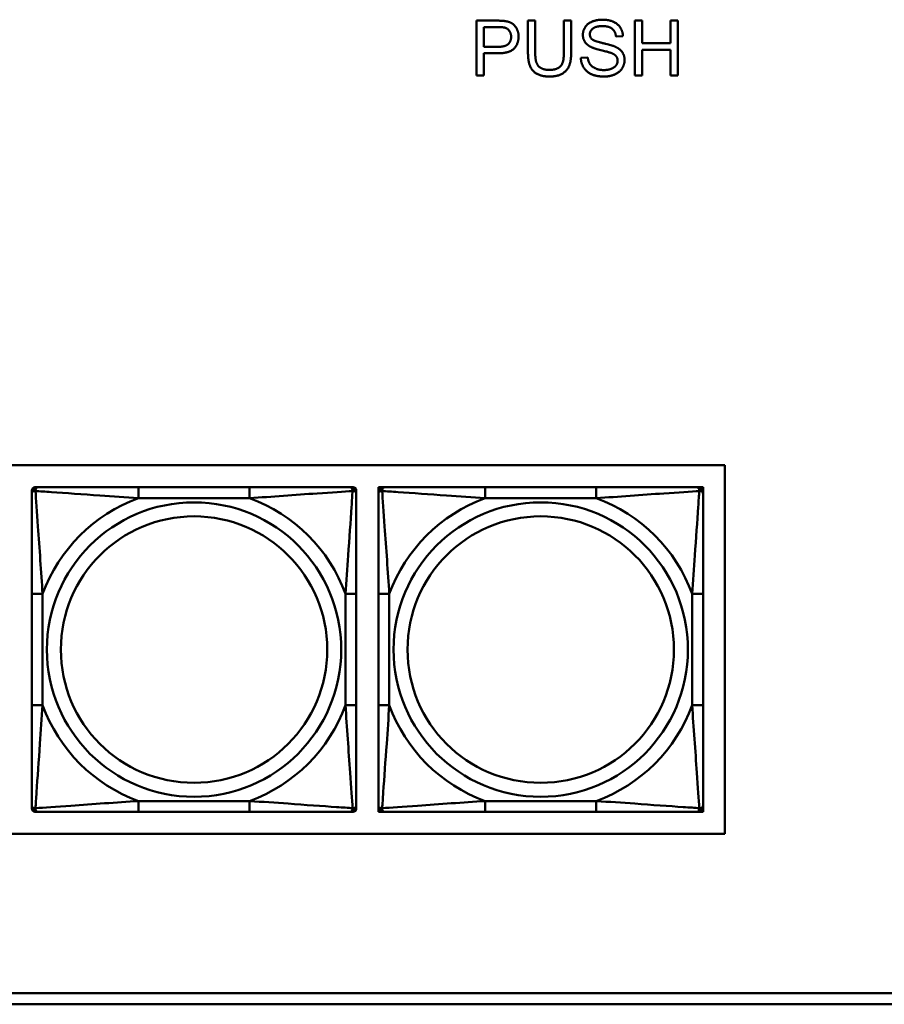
# Model space of a CAD drawing. Header units: inches. Extents: x 9.4 to 55.3, y 0.3 to 33.1.
# Tile 95 of 173: x 27.3 to 28.9, y 14.5 to 16.3. Entities that reach past the tile are written whole.
import ezdxf

# ---------------------------------------------------------------- set-up
doc = ezdxf.new("R2010")
doc.units = ezdxf.units.IN
doc.header["$MEASUREMENT"] = 0
doc.layers.add('Visible Edges(ANSI)', color=7, linetype='Continuous', lineweight=50)
doc.layers.add('Visible Tangent Edges(ANSI)', color=7, linetype='Continuous', lineweight=50)

msp = doc.modelspace()

# ---------------------------------------------------------------- linework, layer by layer
at = {"layer": 'Visible Edges(ANSI)'}
for p, q in [((28.1587, 16.275), (28.1965, 16.275)), ((28.1587, 16.175), (28.1587, 16.275)), ((28.2522, 16.2172), (28.2522, 16.275)), ((28.2522, 16.275), (28.2654, 16.275)), ((28.2654, 16.275), (28.2654, 16.2173)), ((28.3176, 16.2173), (28.3176, 16.275)), ((28.3176, 16.275), (28.3308, 16.275)), ((28.3308, 16.275), (28.3308, 16.2172)), ((28.4466, 16.275), (28.4599, 16.275)), ((28.4466, 16.175), (28.4466, 16.275)), ((28.4599, 16.275), (28.4599, 16.2339)), ((28.5117, 16.2339), (28.5117, 16.275)), ((28.5117, 16.275), (28.525, 16.275)), ((28.525, 16.275), (28.525, 16.175)), ((28.172, 16.2274), (28.172, 16.2632)), ((28.172, 16.2632), (28.1976, 16.2632)), ((28.425, 16.2469), (28.4124, 16.2459)), ((28.4599, 16.2339), (28.5117, 16.2339)), ((28.1978, 16.2274), (28.172, 16.2274)), ((28.1977, 16.2156), (28.172, 16.2156)), ((28.172, 16.2156), (28.172, 16.175)), ((28.5117, 16.2221), (28.4599, 16.2221)), ((28.4599, 16.2221), (28.4599, 16.175)), ((28.5117, 16.175), (28.5117, 16.2221)), ((28.3484, 16.2071), (28.3609, 16.2082)), ((28.172, 16.175), (28.1587, 16.175)), ((28.4599, 16.175), (28.4466, 16.175)), ((28.525, 16.175), (28.5117, 16.175)), ((23.5252, 15.4665), (28.6105, 15.4665)), ((28.6105, 15.4665), (28.6105, 14.796)), ((27.3552, 15.4262), (27.3611, 15.4262)), ((27.7457, 15.4262), (27.5434, 15.4262)), ((27.928, 15.4262), (27.9339, 15.4262)), ((27.9801, 15.4262), (27.986, 15.4262)), ((27.9801, 15.4203), (27.9801, 15.4262)), ((27.986, 15.4262), (27.9919, 15.4262)), ((28.3765, 15.4262), (28.1742, 15.4262)), ((28.5589, 15.4262), (28.5648, 15.4262)), ((28.5648, 15.4262), (28.5707, 15.4262)), ((28.5707, 15.4262), (28.5707, 15.4203)), ((27.3493, 15.4144), (27.3493, 15.4203)), ((27.9398, 15.4203), (27.9398, 15.4144)), ((27.9801, 15.4144), (27.9801, 15.4203)), ((28.5707, 15.4203), (28.5707, 15.4144)), ((27.3493, 15.2321), (27.3493, 15.0298)), ((27.9398, 15.0298), (27.9398, 15.2321)), ((27.9801, 15.2321), (27.9801, 15.0298)), ((28.5707, 15.0298), (28.5707, 15.2321)), ((27.3493, 14.8415), (27.3493, 14.8474)), ((27.3611, 14.8356), (27.3552, 14.8356)), ((27.5434, 14.8356), (27.7457, 14.8356)), ((27.9339, 14.8356), (27.928, 14.8356)), ((27.9398, 14.8474), (27.9398, 14.8415)), ((27.9801, 14.8415), (27.9801, 14.8474)), ((27.9801, 14.8356), (27.9801, 14.8415)), ((27.986, 14.8356), (27.9801, 14.8356)), ((27.9919, 14.8356), (27.986, 14.8356)), ((28.1742, 14.8356), (28.3765, 14.8356)), ((28.5648, 14.8356), (28.5589, 14.8356)), ((28.5707, 14.8356), (28.5648, 14.8356)), ((28.5707, 14.8474), (28.5707, 14.8415)), ((28.5707, 14.8415), (28.5707, 14.8356)), ((28.6105, 14.796), (23.5252, 14.796)), ((24.3296, 14.5056), (31.7766, 14.5056)), ((31.7766, 14.4856), (24.3296, 14.4856))]:
    msp.add_line(p, q, dxfattribs=at)
for centre, radius, start, end in [((27.3552, 15.4203), 0.00591, 90, 180), ((27.3611, 15.4144), 0.0118, 90, 180), ((27.928, 15.4144), 0.0118, 0, 90), ((27.9339, 15.4203), 0.00591, 0, 90), ((27.986, 15.4203), 0.00591, 90, 180), ((27.9919, 15.4144), 0.0118, 90, 180), ((28.5589, 15.4144), 0.0118, 0, 90), ((28.5648, 15.4203), 0.00591, 0, 90), ((27.3611, 14.8474), 0.0118, 180, 270), ((27.3552, 14.8415), 0.00591, 180, 270), ((27.928, 14.8474), 0.0118, 270, 0), ((27.9339, 14.8415), 0.00591, 270, 0), ((27.9919, 14.8474), 0.0118, 180, 270), ((27.986, 14.8415), 0.00591, 180, 270), ((28.5589, 14.8474), 0.0118, 270, 0), ((28.5648, 14.8415), 0.00591, 270, 0)]:
    msp.add_arc(centre, radius, start, end, dxfattribs=at)
for points in [[(28.1965, 16.275), (28.2064, 16.275), (28.2117, 16.274)], [(28.2117, 16.274), (28.2191, 16.2728), (28.229, 16.2659), (28.2351, 16.2535), (28.2351, 16.246)], [(28.3521, 16.2491), (28.3521, 16.2568), (28.3607, 16.2699), (28.3772, 16.2767), (28.3874, 16.2767)], [(28.3879, 16.2651), (28.3759, 16.2651), (28.3648, 16.2562), (28.3648, 16.2501)], [(28.3874, 16.2767), (28.3985, 16.2767), (28.4155, 16.2696), (28.4247, 16.2556), (28.425, 16.2469)], [(28.4124, 16.2459), (28.4114, 16.2554), (28.3995, 16.2651), (28.3879, 16.2651)], [(28.1976, 16.2632), (28.2066, 16.2632), (28.2099, 16.2623)], [(28.2351, 16.246), (28.2351, 16.2333), (28.2189, 16.2156), (28.1977, 16.2156)], [(28.2215, 16.2456), (28.2215, 16.2369), (28.2107, 16.2274), (28.1978, 16.2274)], [(28.2099, 16.2623), (28.2151, 16.2609), (28.2215, 16.2519), (28.2215, 16.2456)], [(28.3663, 16.2274), (28.3591, 16.2312), (28.3521, 16.2423), (28.3521, 16.2491)], [(28.3648, 16.2501), (28.3648, 16.2446), (28.3687, 16.2411)], [(28.3687, 16.2411), (28.3726, 16.2377), (28.405, 16.2304), (28.411, 16.2276)], [(28.411, 16.2276), (28.4197, 16.2236), (28.428, 16.2113), (28.428, 16.2033)], [(28.2917, 16.1733), (28.2777, 16.1733), (28.2598, 16.183), (28.2522, 16.2014), (28.2522, 16.2172)], [(28.2654, 16.2173), (28.2654, 16.2043), (28.2702, 16.192), (28.282, 16.1853), (28.2906, 16.1853)], [(28.2906, 16.1853), (28.3051, 16.1853), (28.3176, 16.1985), (28.3176, 16.2173)], [(28.3308, 16.2172), (28.3308, 16.2021), (28.324, 16.1844), (28.3062, 16.1733), (28.2917, 16.1733)], [(28.4035, 16.2162), (28.3995, 16.2178), (28.3718, 16.2244), (28.3663, 16.2274)], [(28.4153, 16.2021), (28.4153, 16.2068), (28.4099, 16.2139), (28.4035, 16.2162)], [(28.391, 16.1733), (28.3774, 16.1733), (28.3591, 16.1812), (28.3487, 16.1971), (28.3484, 16.2071)], [(28.3609, 16.2082), (28.3618, 16.2007), (28.3683, 16.1911), (28.3819, 16.1851), (28.3904, 16.1851)], [(28.3904, 16.1851), (28.398, 16.1851), (28.4096, 16.1896), (28.4153, 16.1975), (28.4153, 16.2021)], [(28.428, 16.2033), (28.428, 16.1953), (28.4189, 16.1812), (28.4017, 16.1733), (28.391, 16.1733)]]:
    msp.add_open_spline(points, degree=2, dxfattribs=at)
for points, knots in [([(27.5434, 15.4262), (27.5198, 15.4262), (27.4958, 15.4262), (27.4724, 15.4262), (27.4417, 15.4262), (27.4109, 15.4262), (27.3876, 15.4262), (27.3756, 15.4262), (27.366, 15.4262), (27.3611, 15.4262)], [0.2569537, 0.2569537, 0.2569537, 0.2569537, 0.4371919, 0.4371919, 0.4371919, 0.6739428, 0.6739428, 0.6739428, 0.7963818, 0.7963818, 0.7963818, 0.7963818]), ([(27.928, 15.4262), (27.9223, 15.4262), (27.9098, 15.4262), (27.8946, 15.4262), (27.8712, 15.4262), (27.842, 15.4262), (27.813, 15.4262), (27.7908, 15.4262), (27.7681, 15.4262), (27.7457, 15.4262)], [-0.7968224, -0.7968224, -0.7968224, -0.7968224, -0.6514613, -0.6514613, -0.6514613, -0.427691, -0.427691, -0.427691, -0.2569517, -0.2569517, -0.2569517, -0.2569517]), ([(28.1742, 15.4262), (28.1506, 15.4262), (28.1266, 15.4262), (28.1032, 15.4262), (28.0725, 15.4262), (28.0417, 15.4262), (28.0184, 15.4262), (28.0064, 15.4262), (27.9968, 15.4262), (27.9919, 15.4262)], [0.2569537, 0.2569537, 0.2569537, 0.2569537, 0.4371919, 0.4371919, 0.4371919, 0.6739428, 0.6739428, 0.6739428, 0.7963818, 0.7963818, 0.7963818, 0.7963818]), ([(28.5589, 15.4262), (28.5531, 15.4262), (28.5406, 15.4262), (28.5254, 15.4262), (28.502, 15.4262), (28.4729, 15.4262), (28.4438, 15.4262), (28.4216, 15.4262), (28.3989, 15.4262), (28.3765, 15.4262)], [-0.7968224, -0.7968224, -0.7968224, -0.7968224, -0.6514613, -0.6514613, -0.6514613, -0.427691, -0.427691, -0.427691, -0.2569517, -0.2569517, -0.2569517, -0.2569517]), ([(27.3493, 15.4144), (27.3493, 15.4086), (27.3493, 15.3962), (27.3493, 15.3809), (27.3493, 15.3575), (27.3493, 15.3284), (27.3493, 15.2993), (27.3493, 15.2771), (27.3493, 15.2545), (27.3493, 15.2321)], [-0.7968224, -0.7968224, -0.7968224, -0.7968224, -0.6514613, -0.6514613, -0.6514613, -0.427691, -0.427691, -0.427691, -0.2569517, -0.2569517, -0.2569517, -0.2569517]), ([(27.9398, 15.2321), (27.9398, 15.2557), (27.9398, 15.2797), (27.9398, 15.3031), (27.9398, 15.3338), (27.9398, 15.3646), (27.9398, 15.3879), (27.9398, 15.3999), (27.9398, 15.4095), (27.9398, 15.4144)], [0.2569537, 0.2569537, 0.2569537, 0.2569537, 0.4371919, 0.4371919, 0.4371919, 0.6739428, 0.6739428, 0.6739428, 0.7963818, 0.7963818, 0.7963818, 0.7963818]), ([(27.9801, 15.4144), (27.9801, 15.4086), (27.9801, 15.3962), (27.9801, 15.3809), (27.9801, 15.3575), (27.9801, 15.3284), (27.9801, 15.2993), (27.9801, 15.2771), (27.9801, 15.2545), (27.9801, 15.2321)], [-0.7968224, -0.7968224, -0.7968224, -0.7968224, -0.6514613, -0.6514613, -0.6514613, -0.427691, -0.427691, -0.427691, -0.2569517, -0.2569517, -0.2569517, -0.2569517]), ([(28.5707, 15.2321), (28.5707, 15.2557), (28.5707, 15.2797), (28.5707, 15.3031), (28.5707, 15.3338), (28.5707, 15.3646), (28.5707, 15.3879), (28.5707, 15.3999), (28.5707, 15.4095), (28.5707, 15.4144)], [0.2569537, 0.2569537, 0.2569537, 0.2569537, 0.4371919, 0.4371919, 0.4371919, 0.6739428, 0.6739428, 0.6739428, 0.7963818, 0.7963818, 0.7963818, 0.7963818]), ([(27.3493, 15.0298), (27.3493, 15.0061), (27.3493, 14.9821), (27.3493, 14.9587), (27.3493, 14.9281), (27.3493, 14.8972), (27.3493, 14.8739), (27.3493, 14.8619), (27.3493, 14.8523), (27.3493, 14.8474)], [0.2569537, 0.2569537, 0.2569537, 0.2569537, 0.4371919, 0.4371919, 0.4371919, 0.6739428, 0.6739428, 0.6739428, 0.7963818, 0.7963818, 0.7963818, 0.7963818]), ([(27.9398, 14.8474), (27.9398, 14.8532), (27.9398, 14.8657), (27.9398, 14.8809), (27.9398, 14.9043), (27.9398, 14.9334), (27.9398, 14.9625), (27.9398, 14.9847), (27.9398, 15.0074), (27.9398, 15.0298)], [-0.7968224, -0.7968224, -0.7968224, -0.7968224, -0.6514613, -0.6514613, -0.6514613, -0.427691, -0.427691, -0.427691, -0.2569517, -0.2569517, -0.2569517, -0.2569517]), ([(27.9801, 15.0298), (27.9801, 15.0061), (27.9801, 14.9821), (27.9801, 14.9587), (27.9801, 14.9281), (27.9801, 14.8972), (27.9801, 14.8739), (27.9801, 14.8619), (27.9801, 14.8523), (27.9801, 14.8474)], [0.2569537, 0.2569537, 0.2569537, 0.2569537, 0.4371919, 0.4371919, 0.4371919, 0.6739428, 0.6739428, 0.6739428, 0.7963818, 0.7963818, 0.7963818, 0.7963818]), ([(28.5707, 14.8474), (28.5707, 14.8532), (28.5707, 14.8657), (28.5707, 14.8809), (28.5707, 14.9043), (28.5707, 14.9334), (28.5707, 14.9625), (28.5707, 14.9847), (28.5707, 15.0074), (28.5707, 15.0298)], [-0.7968224, -0.7968224, -0.7968224, -0.7968224, -0.6514613, -0.6514613, -0.6514613, -0.427691, -0.427691, -0.427691, -0.2569517, -0.2569517, -0.2569517, -0.2569517]), ([(27.3611, 14.8356), (27.3668, 14.8356), (27.3793, 14.8356), (27.3945, 14.8356), (27.418, 14.8356), (27.4471, 14.8356), (27.4762, 14.8356), (27.4984, 14.8356), (27.521, 14.8356), (27.5434, 14.8356)], [-0.7968224, -0.7968224, -0.7968224, -0.7968224, -0.6514613, -0.6514613, -0.6514613, -0.427691, -0.427691, -0.427691, -0.2569517, -0.2569517, -0.2569517, -0.2569517]), ([(27.7457, 14.8356), (27.7694, 14.8356), (27.7934, 14.8356), (27.8167, 14.8356), (27.8474, 14.8356), (27.8783, 14.8356), (27.9015, 14.8356), (27.9136, 14.8356), (27.9232, 14.8356), (27.928, 14.8356)], [0.2569537, 0.2569537, 0.2569537, 0.2569537, 0.4371919, 0.4371919, 0.4371919, 0.6739428, 0.6739428, 0.6739428, 0.7963818, 0.7963818, 0.7963818, 0.7963818]), ([(27.9919, 14.8356), (27.9977, 14.8356), (28.0101, 14.8356), (28.0254, 14.8356), (28.0488, 14.8356), (28.0779, 14.8356), (28.107, 14.8356), (28.1292, 14.8356), (28.1518, 14.8356), (28.1742, 14.8356)], [-0.7968224, -0.7968224, -0.7968224, -0.7968224, -0.6514613, -0.6514613, -0.6514613, -0.427691, -0.427691, -0.427691, -0.2569517, -0.2569517, -0.2569517, -0.2569517]), ([(28.3765, 14.8356), (28.4002, 14.8356), (28.4242, 14.8356), (28.4475, 14.8356), (28.4782, 14.8356), (28.5091, 14.8356), (28.5323, 14.8356), (28.5444, 14.8356), (28.554, 14.8356), (28.5589, 14.8356)], [0.2569537, 0.2569537, 0.2569537, 0.2569537, 0.4371919, 0.4371919, 0.4371919, 0.6739428, 0.6739428, 0.6739428, 0.7963818, 0.7963818, 0.7963818, 0.7963818])]:
    msp.add_open_spline(points, degree=3, knots=knots, dxfattribs=at)
at = {"layer": 'Visible Tangent Edges(ANSI)'}
for p, q in [((27.5434, 15.4262), (27.5434, 15.4065)), ((27.7457, 15.4262), (27.7457, 15.4065)), ((28.1742, 15.4262), (28.1742, 15.4065)), ((28.3765, 15.4262), (28.3765, 15.4065)), ((27.5434, 15.4065), (27.7457, 15.4065)), ((28.1742, 15.4065), (28.3765, 15.4065)), ((27.3493, 15.2321), (27.369, 15.2321)), ((27.369, 15.0298), (27.369, 15.2321)), ((27.9202, 15.2321), (27.9202, 15.0298)), ((27.9398, 15.2321), (27.9202, 15.2321)), ((27.9801, 15.2321), (27.9998, 15.2321)), ((27.9998, 15.0298), (27.9998, 15.2321)), ((28.551, 15.2321), (28.551, 15.0298)), ((28.5707, 15.2321), (28.551, 15.2321)), ((27.3493, 15.0298), (27.369, 15.0298)), ((27.9398, 15.0298), (27.9202, 15.0298)), ((27.9801, 15.0298), (27.9998, 15.0298)), ((28.5707, 15.0298), (28.551, 15.0298)), ((27.7457, 14.8553), (27.5434, 14.8553)), ((27.5434, 14.8356), (27.5434, 14.8553)), ((27.7457, 14.8356), (27.7457, 14.8553)), ((28.3765, 14.8553), (28.1742, 14.8553)), ((28.1742, 14.8356), (28.1742, 14.8553)), ((28.3765, 14.8356), (28.3765, 14.8553))]:
    msp.add_line(p, q, dxfattribs=at)
for centre, radius in [((27.6446, 15.1309), 0.2678), ((28.2754, 15.1309), 0.2678), ((27.6446, 15.1309), 0.2424), ((28.2754, 15.1309), 0.2424)]:
    msp.add_circle(centre, radius, dxfattribs=at)
for centre, start, end in [((27.6446, 15.1309), 110.1547, 159.8453), ((27.6446, 15.1309), 20.1547, 69.8453), ((28.2754, 15.1309), 110.1547, 159.8453), ((28.2754, 15.1309), 20.1547, 69.8453), ((27.6446, 15.1309), 200.1547, 249.8453), ((27.6446, 15.1309), 290.1547, 339.8453), ((28.2754, 15.1309), 200.1547, 249.8453), ((28.2754, 15.1309), 290.1547, 339.8453)]:
    msp.add_arc(centre, 0.2936, start, end, dxfattribs=at)
for points, knots in [([(27.3561, 15.4193), (27.3561, 15.4202), (27.3562, 15.4209), (27.3564, 15.4224), (27.3566, 15.423), (27.357, 15.424), (27.3572, 15.4243), (27.3576, 15.4247), (27.3577, 15.4248), (27.358, 15.4251), (27.3582, 15.4253), (27.3588, 15.4257), (27.3592, 15.4259), (27.3601, 15.4261), (27.3606, 15.4262), (27.3611, 15.4262)], [-0.00023197, -0.00023197, -0.00023197, -0.00023197, 0.00913095, 0.00913095, 0.01983142, 0.01983142, 0.02651922, 0.02651922, 0.02986312, 0.02986312, 0.03521335, 0.03521335, 0.04377373, 0.04377373, 0.0532704, 0.0532704, 0.0532704, 0.0532704]), ([(27.928, 15.4262), (27.9286, 15.4262), (27.9291, 15.4261), (27.93, 15.4259), (27.9303, 15.4257), (27.9309, 15.4253), (27.9311, 15.4251), (27.9314, 15.4248), (27.9316, 15.4247), (27.9319, 15.4243), (27.9321, 15.424), (27.9325, 15.423), (27.9327, 15.4224), (27.933, 15.4209), (27.933, 15.4202), (27.933, 15.4193)], [-0.0532704, -0.0532704, -0.0532704, -0.0532704, -0.04377373, -0.04377373, -0.03521335, -0.03521335, -0.02986312, -0.02986312, -0.02651922, -0.02651922, -0.01983142, -0.01983142, -0.00913095, -0.00913095, 0.00023197, 0.00023197, 0.00023197, 0.00023197]), ([(27.987, 15.4193), (27.9869, 15.4202), (27.987, 15.4209), (27.9872, 15.4224), (27.9874, 15.423), (27.9879, 15.424), (27.9881, 15.4243), (27.9884, 15.4247), (27.9885, 15.4248), (27.9888, 15.4251), (27.989, 15.4253), (27.9896, 15.4257), (27.99, 15.4259), (27.9909, 15.4261), (27.9914, 15.4262), (27.9919, 15.4262)], [-0.00023197, -0.00023197, -0.00023197, -0.00023197, 0.00913095, 0.00913095, 0.01983142, 0.01983142, 0.02651922, 0.02651922, 0.02986312, 0.02986312, 0.03521335, 0.03521335, 0.04377373, 0.04377373, 0.0532704, 0.0532704, 0.0532704, 0.0532704]), ([(28.5589, 15.4262), (28.5594, 15.4262), (28.5599, 15.4261), (28.5608, 15.4259), (28.5612, 15.4257), (28.5617, 15.4253), (28.5619, 15.4251), (28.5623, 15.4248), (28.5624, 15.4247), (28.5627, 15.4243), (28.5629, 15.424), (28.5633, 15.423), (28.5635, 15.4224), (28.5638, 15.4209), (28.5638, 15.4202), (28.5638, 15.4193)], [-0.0532704, -0.0532704, -0.0532704, -0.0532704, -0.04377373, -0.04377373, -0.03521335, -0.03521335, -0.02986312, -0.02986312, -0.02651922, -0.02651922, -0.01983142, -0.01983142, -0.00913095, -0.00913095, 0.00023197, 0.00023197, 0.00023197, 0.00023197]), ([(27.3493, 15.4144), (27.3493, 15.4149), (27.3494, 15.4154), (27.3496, 15.4163), (27.3498, 15.4167), (27.3502, 15.4173), (27.3503, 15.4175), (27.3507, 15.4178), (27.3508, 15.4179), (27.3512, 15.4182), (27.3515, 15.4184), (27.3524, 15.4189), (27.3531, 15.4191), (27.3545, 15.4193), (27.3553, 15.4194), (27.3561, 15.4193)], [-0.0532704, -0.0532704, -0.0532704, -0.0532704, -0.04377373, -0.04377373, -0.03521335, -0.03521335, -0.02986312, -0.02986312, -0.02651922, -0.02651922, -0.01983142, -0.01983142, -0.00913095, -0.00913095, 0.00023197, 0.00023197, 0.00023197, 0.00023197]), ([(27.3561, 15.4193), (27.3638, 15.4188), (27.3738, 15.4182), (27.4108, 15.4157), (27.4426, 15.4134), (27.4968, 15.4095), (27.52, 15.4079), (27.5434, 15.4065)], [-0.7478145, -0.7478145, -0.7478145, -0.7478145, -0.6493253, -0.6493253, -0.427691, -0.427691, -0.2569537, -0.2569537, -0.2569537, -0.2569537]), ([(27.369, 15.2321), (27.3666, 15.2725), (27.3633, 15.3149), (27.3587, 15.3806), (27.3571, 15.405), (27.3561, 15.4193)], [0.2569517, 0.2569517, 0.2569517, 0.2569517, 0.5559983, 0.5559983, 0.7482818, 0.7482818, 0.7482818, 0.7482818]), ([(27.7457, 15.4065), (27.7862, 15.4089), (27.8286, 15.4122), (27.8942, 15.4168), (27.9186, 15.4184), (27.933, 15.4193)], [0.2569517, 0.2569517, 0.2569517, 0.2569517, 0.5559983, 0.5559983, 0.7482818, 0.7482818, 0.7482818, 0.7482818]), ([(27.933, 15.4193), (27.9325, 15.4117), (27.9319, 15.4017), (27.9294, 15.3646), (27.9271, 15.3329), (27.9232, 15.2787), (27.9216, 15.2554), (27.9202, 15.2321)], [-0.7478145, -0.7478145, -0.7478145, -0.7478145, -0.6493253, -0.6493253, -0.427691, -0.427691, -0.2569537, -0.2569537, -0.2569537, -0.2569537]), ([(27.933, 15.4193), (27.9338, 15.4194), (27.9346, 15.4193), (27.936, 15.4191), (27.9367, 15.4189), (27.9376, 15.4184), (27.9379, 15.4182), (27.9383, 15.4179), (27.9385, 15.4178), (27.9388, 15.4175), (27.939, 15.4173), (27.9393, 15.4167), (27.9395, 15.4163), (27.9398, 15.4154), (27.9398, 15.4149), (27.9398, 15.4144)], [-0.00023197, -0.00023197, -0.00023197, -0.00023197, 0.00913095, 0.00913095, 0.01983142, 0.01983142, 0.02651922, 0.02651922, 0.02986312, 0.02986312, 0.03521335, 0.03521335, 0.04377373, 0.04377373, 0.0532704, 0.0532704, 0.0532704, 0.0532704]), ([(27.9801, 15.4144), (27.9801, 15.4149), (27.9802, 15.4154), (27.9804, 15.4163), (27.9806, 15.4167), (27.981, 15.4173), (27.9812, 15.4175), (27.9815, 15.4178), (27.9816, 15.4179), (27.982, 15.4182), (27.9823, 15.4184), (27.9833, 15.4189), (27.9839, 15.4191), (27.9854, 15.4193), (27.9861, 15.4194), (27.987, 15.4193)], [-0.0532704, -0.0532704, -0.0532704, -0.0532704, -0.04377373, -0.04377373, -0.03521335, -0.03521335, -0.02986312, -0.02986312, -0.02651922, -0.02651922, -0.01983142, -0.01983142, -0.00913095, -0.00913095, 0.00023197, 0.00023197, 0.00023197, 0.00023197]), ([(27.987, 15.4193), (27.9946, 15.4188), (28.0046, 15.4182), (28.0417, 15.4157), (28.0734, 15.4134), (28.1276, 15.4095), (28.1509, 15.4079), (28.1742, 15.4065)], [-0.7478145, -0.7478145, -0.7478145, -0.7478145, -0.6493253, -0.6493253, -0.427691, -0.427691, -0.2569537, -0.2569537, -0.2569537, -0.2569537]), ([(27.9998, 15.2321), (27.9974, 15.2725), (27.9941, 15.3149), (27.9895, 15.3806), (27.9879, 15.405), (27.987, 15.4193)], [0.2569517, 0.2569517, 0.2569517, 0.2569517, 0.5559983, 0.5559983, 0.7482818, 0.7482818, 0.7482818, 0.7482818]), ([(28.3765, 15.4065), (28.417, 15.4089), (28.4594, 15.4122), (28.525, 15.4168), (28.5495, 15.4184), (28.5638, 15.4193)], [0.2569517, 0.2569517, 0.2569517, 0.2569517, 0.5559983, 0.5559983, 0.7482818, 0.7482818, 0.7482818, 0.7482818]), ([(28.5638, 15.4193), (28.5633, 15.4117), (28.5627, 15.4017), (28.5602, 15.3646), (28.5579, 15.3329), (28.554, 15.2787), (28.5524, 15.2554), (28.551, 15.2321)], [-0.7478145, -0.7478145, -0.7478145, -0.7478145, -0.6493253, -0.6493253, -0.427691, -0.427691, -0.2569537, -0.2569537, -0.2569537, -0.2569537]), ([(28.5638, 15.4193), (28.5646, 15.4194), (28.5654, 15.4193), (28.5668, 15.4191), (28.5675, 15.4189), (28.5684, 15.4184), (28.5687, 15.4182), (28.5692, 15.4179), (28.5693, 15.4178), (28.5696, 15.4175), (28.5698, 15.4173), (28.5702, 15.4167), (28.5703, 15.4163), (28.5706, 15.4154), (28.5707, 15.4149), (28.5707, 15.4144)], [-0.00023197, -0.00023197, -0.00023197, -0.00023197, 0.00913095, 0.00913095, 0.01983142, 0.01983142, 0.02651922, 0.02651922, 0.02986312, 0.02986312, 0.03521335, 0.03521335, 0.04377373, 0.04377373, 0.0532704, 0.0532704, 0.0532704, 0.0532704]), ([(27.3561, 14.8425), (27.3566, 14.8501), (27.3573, 14.8602), (27.3598, 14.8972), (27.362, 14.9289), (27.3659, 14.9832), (27.3676, 15.0064), (27.369, 15.0298)], [-0.7478145, -0.7478145, -0.7478145, -0.7478145, -0.6493253, -0.6493253, -0.427691, -0.427691, -0.2569537, -0.2569537, -0.2569537, -0.2569537]), ([(27.9202, 15.0298), (27.9226, 14.9893), (27.9258, 14.9469), (27.9305, 14.8813), (27.9321, 14.8568), (27.933, 14.8425)], [0.2569517, 0.2569517, 0.2569517, 0.2569517, 0.5559983, 0.5559983, 0.7482818, 0.7482818, 0.7482818, 0.7482818]), ([(27.987, 14.8425), (27.9875, 14.8501), (27.9881, 14.8602), (27.9906, 14.8972), (27.9929, 14.9289), (27.9968, 14.9832), (27.9984, 15.0064), (27.9998, 15.0298)], [-0.7478145, -0.7478145, -0.7478145, -0.7478145, -0.6493253, -0.6493253, -0.427691, -0.427691, -0.2569537, -0.2569537, -0.2569537, -0.2569537]), ([(28.551, 15.0298), (28.5534, 14.9893), (28.5567, 14.9469), (28.5613, 14.8813), (28.5629, 14.8568), (28.5638, 14.8425)], [0.2569517, 0.2569517, 0.2569517, 0.2569517, 0.5559983, 0.5559983, 0.7482818, 0.7482818, 0.7482818, 0.7482818]), ([(27.5434, 14.8553), (27.5029, 14.8529), (27.4606, 14.8496), (27.3949, 14.845), (27.3705, 14.8434), (27.3561, 14.8425)], [0.2569517, 0.2569517, 0.2569517, 0.2569517, 0.5559983, 0.5559983, 0.7482818, 0.7482818, 0.7482818, 0.7482818]), ([(27.933, 14.8425), (27.9253, 14.843), (27.9153, 14.8436), (27.8783, 14.8461), (27.8466, 14.8484), (27.7923, 14.8523), (27.7691, 14.8539), (27.7457, 14.8553)], [-0.7478145, -0.7478145, -0.7478145, -0.7478145, -0.6493253, -0.6493253, -0.427691, -0.427691, -0.2569537, -0.2569537, -0.2569537, -0.2569537]), ([(28.1742, 14.8553), (28.1338, 14.8529), (28.0914, 14.8496), (28.0257, 14.845), (28.0013, 14.8434), (27.987, 14.8425)], [0.2569517, 0.2569517, 0.2569517, 0.2569517, 0.5559983, 0.5559983, 0.7482818, 0.7482818, 0.7482818, 0.7482818]), ([(28.5638, 14.8425), (28.5562, 14.843), (28.5461, 14.8436), (28.5091, 14.8461), (28.4774, 14.8484), (28.4231, 14.8523), (28.3999, 14.8539), (28.3765, 14.8553)], [-0.7478145, -0.7478145, -0.7478145, -0.7478145, -0.6493253, -0.6493253, -0.427691, -0.427691, -0.2569537, -0.2569537, -0.2569537, -0.2569537]), ([(27.3561, 14.8425), (27.3553, 14.8425), (27.3545, 14.8425), (27.3531, 14.8428), (27.3524, 14.843), (27.3515, 14.8434), (27.3512, 14.8436), (27.3508, 14.8439), (27.3507, 14.844), (27.3503, 14.8443), (27.3502, 14.8446), (27.3498, 14.8451), (27.3496, 14.8455), (27.3494, 14.8464), (27.3493, 14.8469), (27.3493, 14.8474)], [-0.00023197, -0.00023197, -0.00023197, -0.00023197, 0.00913095, 0.00913095, 0.01983142, 0.01983142, 0.02651922, 0.02651922, 0.02986312, 0.02986312, 0.03521335, 0.03521335, 0.04377373, 0.04377373, 0.0532704, 0.0532704, 0.0532704, 0.0532704]), ([(27.3611, 14.8356), (27.3606, 14.8356), (27.3601, 14.8357), (27.3592, 14.836), (27.3588, 14.8361), (27.3582, 14.8365), (27.358, 14.8367), (27.3577, 14.837), (27.3576, 14.8371), (27.3572, 14.8375), (27.357, 14.8379), (27.3566, 14.8388), (27.3564, 14.8394), (27.3562, 14.8409), (27.3561, 14.8416), (27.3561, 14.8425)], [-0.0532704, -0.0532704, -0.0532704, -0.0532704, -0.04377373, -0.04377373, -0.03521335, -0.03521335, -0.02986312, -0.02986312, -0.02651922, -0.02651922, -0.01983142, -0.01983142, -0.00913095, -0.00913095, 0.00023197, 0.00023197, 0.00023197, 0.00023197]), ([(27.933, 14.8425), (27.933, 14.8416), (27.933, 14.8409), (27.9327, 14.8394), (27.9325, 14.8388), (27.9321, 14.8379), (27.9319, 14.8375), (27.9316, 14.8371), (27.9314, 14.837), (27.9311, 14.8367), (27.9309, 14.8365), (27.9303, 14.8361), (27.93, 14.836), (27.9291, 14.8357), (27.9286, 14.8356), (27.928, 14.8356)], [-0.00023197, -0.00023197, -0.00023197, -0.00023197, 0.00913095, 0.00913095, 0.01983142, 0.01983142, 0.02651922, 0.02651922, 0.02986312, 0.02986312, 0.03521335, 0.03521335, 0.04377373, 0.04377373, 0.0532704, 0.0532704, 0.0532704, 0.0532704]), ([(27.9398, 14.8474), (27.9398, 14.8469), (27.9398, 14.8464), (27.9395, 14.8455), (27.9393, 14.8451), (27.939, 14.8446), (27.9388, 14.8443), (27.9385, 14.844), (27.9383, 14.8439), (27.9379, 14.8436), (27.9376, 14.8434), (27.9367, 14.843), (27.936, 14.8428), (27.9346, 14.8425), (27.9338, 14.8425), (27.933, 14.8425)], [-0.0532704, -0.0532704, -0.0532704, -0.0532704, -0.04377373, -0.04377373, -0.03521335, -0.03521335, -0.02986312, -0.02986312, -0.02651922, -0.02651922, -0.01983142, -0.01983142, -0.00913095, -0.00913095, 0.00023197, 0.00023197, 0.00023197, 0.00023197]), ([(27.987, 14.8425), (27.9861, 14.8425), (27.9854, 14.8425), (27.9839, 14.8428), (27.9833, 14.843), (27.9823, 14.8434), (27.982, 14.8436), (27.9816, 14.8439), (27.9815, 14.844), (27.9812, 14.8443), (27.981, 14.8446), (27.9806, 14.8451), (27.9804, 14.8455), (27.9802, 14.8464), (27.9801, 14.8469), (27.9801, 14.8474)], [-0.00023197, -0.00023197, -0.00023197, -0.00023197, 0.00913095, 0.00913095, 0.01983142, 0.01983142, 0.02651922, 0.02651922, 0.02986312, 0.02986312, 0.03521335, 0.03521335, 0.04377373, 0.04377373, 0.0532704, 0.0532704, 0.0532704, 0.0532704]), ([(27.9919, 14.8356), (27.9914, 14.8356), (27.9909, 14.8357), (27.99, 14.836), (27.9896, 14.8361), (27.989, 14.8365), (27.9888, 14.8367), (27.9885, 14.837), (27.9884, 14.8371), (27.9881, 14.8375), (27.9879, 14.8379), (27.9874, 14.8388), (27.9872, 14.8394), (27.987, 14.8409), (27.9869, 14.8416), (27.987, 14.8425)], [-0.0532704, -0.0532704, -0.0532704, -0.0532704, -0.04377373, -0.04377373, -0.03521335, -0.03521335, -0.02986312, -0.02986312, -0.02651922, -0.02651922, -0.01983142, -0.01983142, -0.00913095, -0.00913095, 0.00023197, 0.00023197, 0.00023197, 0.00023197]), ([(28.5638, 14.8425), (28.5638, 14.8416), (28.5638, 14.8409), (28.5635, 14.8394), (28.5633, 14.8388), (28.5629, 14.8379), (28.5627, 14.8375), (28.5624, 14.8371), (28.5623, 14.837), (28.5619, 14.8367), (28.5617, 14.8365), (28.5612, 14.8361), (28.5608, 14.836), (28.5599, 14.8357), (28.5594, 14.8356), (28.5589, 14.8356)], [-0.00023197, -0.00023197, -0.00023197, -0.00023197, 0.00913095, 0.00913095, 0.01983142, 0.01983142, 0.02651922, 0.02651922, 0.02986312, 0.02986312, 0.03521335, 0.03521335, 0.04377373, 0.04377373, 0.0532704, 0.0532704, 0.0532704, 0.0532704]), ([(28.5707, 14.8474), (28.5707, 14.8469), (28.5706, 14.8464), (28.5703, 14.8455), (28.5702, 14.8451), (28.5698, 14.8446), (28.5696, 14.8443), (28.5693, 14.844), (28.5692, 14.8439), (28.5687, 14.8436), (28.5684, 14.8434), (28.5675, 14.843), (28.5668, 14.8428), (28.5654, 14.8425), (28.5646, 14.8425), (28.5638, 14.8425)], [-0.0532704, -0.0532704, -0.0532704, -0.0532704, -0.04377373, -0.04377373, -0.03521335, -0.03521335, -0.02986312, -0.02986312, -0.02651922, -0.02651922, -0.01983142, -0.01983142, -0.00913095, -0.00913095, 0.00023197, 0.00023197, 0.00023197, 0.00023197])]:
    msp.add_open_spline(points, degree=3, knots=knots, dxfattribs=at)

doc.saveas('drawing.dxf')
